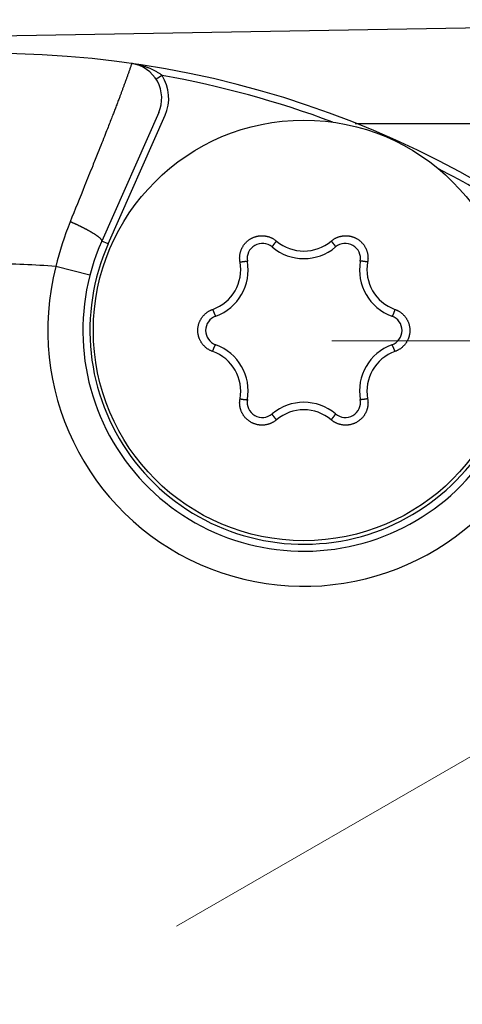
# Model space of a CAD drawing. Header units: millimetres. Extents: x 0 to 1071, y 0 to 742.
# Tile 21 of 128: x 494.55 to 500.86, y 225.54 to 239.58. Entities that reach past the tile are written whole.
import ezdxf

# ---------------------------------------------------------------- set-up
doc = ezdxf.new("R2010")
doc.units = ezdxf.units.MM
doc.header["$LTSCALE"] = 0.454724
doc.linetypes.add('CENTER', pattern=[50.8, 31.75, -6.35, 6.35, -6.35])
doc.layers.add('NoLayerName_001', color=7, linetype='Continuous')

# ---------------------------------------------------------------- blocks, each defined once
blk = doc.blocks.new('DIM_0003')
at = {"color": 3, "linetype": 'Continuous', "lineweight": 13}
blk.add_arc((59.306, 51.361), 59.306, 300, 210, dxfattribs=at)

msp = doc.modelspace()

# ---------------------------------------------------------------- linework, layer by layer
at = {"layer": 'NoLayerName_001', "color": 7, "linetype": 'Continuous', "lineweight": 25}
msp.add_line((480.5847, 239.1157), (507.5847, 239.5812), dxfattribs=at)
at = {"layer": 'NoLayerName_001', "color": 60, "linetype": 'Continuous', "lineweight": 25}
for p, q in [((496.5818, 238.7848), (496.4976, 238.7308)), ((496.5339, 238.2584), (495.7217, 236.4241)), ((495.8131, 236.3836), (496.6253, 238.2179)), ((499.336, 238.0988), (504.0015, 238.0988)), ((495.8131, 236.3836), (495.7217, 236.4241)), ((495.5518, 235.9357), (495.0677, 236.0606))]:
    msp.add_line(p, q, dxfattribs=at)
at = {"layer": 'NoLayerName_001', "color": 4, "linetype": 'CENTER', "lineweight": 13}
for p, q in [((476.7815, 215.0988), (512.0669, 235.4708)), ((499.0015, 234.9983), (509.0015, 234.9983))]:
    msp.add_line(p, q, dxfattribs=at)
at = {"layer": 'NoLayerName_001', "color": 60, "linetype": 'Continuous', "lineweight": 25}
msp.add_circle((498.602, 235.1488), 3, dxfattribs=at)
for centre, radius, start, end in [((494.152, 225.0988), 14, 270, 90), ((496.0767, 238.4608), 0.5, 336.11967, 81.80247), ((496.2141, 238.3216), 0.5914, 51.55712, 55.14345), ((496.0767, 238.4609), 0.6, 336.1169, 32.67139), ((494.152, 225.0988), 13.9, 69.51275, 79.9326), ((494.152, 225.0988), 13.9, 52.3012, 62.71964), ((499.4321, 235.021), 4.4865, 158.02368, 166.60244), ((498.602, 235.1488), 3.15, 156.1169, 336.1169), ((498.0103, 236.1735), 0.2167, 49.80613, 190.19387), ((498.6022, 236.8837), 0.6028, 229.67313, 310.32611), ((499.1936, 236.1735), 0.2167, 349.80613, 130.19387), ((498.602, 235.1488), 3.05, 156.1169, 336.1169), ((498.602, 236.8738), 0.7, 229.80613, 310.19387), ((497.1, 236.0159), 0.6022, 289.65289, 10.34711), ((497.1081, 236.0113), 0.7, 289.80613, 10.19387), ((500.0959, 236.0113), 0.7, 169.80613, 250.19387), ((500.1039, 236.0159), 0.6022, 169.65291, 250.34709), ((494.152, 225.0988), 11, 85.22472, 90), ((498.602, 235.1488), 3.65, 165.53355, 326.70026), ((497.4187, 235.1488), 0.2167, 109.80613, 250.19387), ((499.7852, 235.1488), 0.2167, 289.80613, 70.19387), ((497.1, 234.2816), 0.6022, 349.65292, 70.34708), ((497.1081, 234.2863), 0.7, 349.80613, 70.19387), ((500.0959, 234.2863), 0.7, 109.80613, 190.19387), ((500.1039, 234.2816), 0.6022, 109.65289, 190.34711), ((498.0103, 234.124), 0.2167, 169.80613, 310.19387), ((499.1936, 234.124), 0.2167, 229.80613, 10.19387), ((498.602, 233.4238), 0.7, 49.80613, 130.19387), ((498.6017, 233.4138), 0.6028, 49.67313, 130.32611)]:
    msp.add_arc(centre, radius, start, end, dxfattribs=at)
for points, knots in [([(496.148, 238.9557), (496.1433, 238.9418), (496.1363, 238.9209), (496.1268, 238.8932), (496.1196, 238.8724), (496.1124, 238.8516), (496.1052, 238.8308), (496.0979, 238.81), (496.0881, 238.7824), (496.0758, 238.7478), (496.0609, 238.7064), (496.0458, 238.6651), (496.0307, 238.6238), (496.0155, 238.5825), (496.0002, 238.5412), (495.9847, 238.5), (495.9667, 238.452), (495.9459, 238.3971), (495.9224, 238.3354), (495.8987, 238.2738), (495.8723, 238.2054), (495.8431, 238.1302), (495.8084, 238.0413), (495.7682, 237.9389), (495.7197, 237.8162), (495.6601, 237.6662), (495.5785, 237.4619), (495.4473, 237.1352), (495.3402, 236.87), (495.2716, 236.7)], [0, 0, 0, 0, 0.0440032, 0.0660062, 0.0880086, 0.1100103, 0.1320124, 0.1540146, 0.1760167, 0.2200208, 0.264025, 0.3080292, 0.3520335, 0.3960377, 0.440042, 0.4840462, 0.5280504, 0.5940567, 0.660063, 0.7260693, 0.7920756, 0.880084, 0.9680923, 1.0781027, 1.2101152, 1.3641298, 1.5621487, 1.8701778, 2.4202298, 2.4202298, 2.4202298, 2.4202298]), ([(496.5521, 238.8068), (496.5461, 238.8109), (496.5342, 238.8191), (496.5158, 238.8306), (496.4971, 238.8416), (496.478, 238.852), (496.4587, 238.8619), (496.4391, 238.8714), (496.4192, 238.8803), (496.3992, 238.8887), (496.3789, 238.8967), (496.3585, 238.9042), (496.3379, 238.9113), (496.3172, 238.9179), (496.2964, 238.9241), (496.2754, 238.9299), (496.2544, 238.9353), (496.2333, 238.9402), (496.2121, 238.9447), (496.1908, 238.9488), (496.1694, 238.9526), (496.1551, 238.9547), (496.148, 238.9558)], [0, 0, 0, 0, 0.02167075, 0.04335167, 0.06504816, 0.08676319, 0.10849742, 0.13024935, 0.15201546, 0.17379033, 0.19556679, 0.21733601, 0.23908947, 0.26082698, 0.28255097, 0.30426357, 0.32596656, 0.34766141, 0.36934932, 0.39103116, 0.41270755, 0.43437882, 0.43437882, 0.43437882, 0.43437882]), ([(495.3369, 236.6708), (495.3333, 236.6724), (495.3261, 236.6758), (495.3152, 236.6807), (495.3043, 236.6856), (495.2934, 236.6904), (495.2825, 236.6952), (495.2752, 236.6984), (495.2716, 236.7)], [0, 0, 0, 0, 0.011923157, 0.023846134, 0.035768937, 0.047691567, 0.059614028, 0.071536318, 0.071536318, 0.071536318, 0.071536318]), ([(495.7217, 236.4241), (495.7214, 236.428), (495.7222, 236.4365), (495.7144, 236.4465), (495.7067, 236.4556), (495.6981, 236.4639), (495.6891, 236.4718), (495.6799, 236.4794), (495.6704, 236.4866), (495.6608, 236.4936), (495.651, 236.5005), (495.6412, 236.5072), (495.6313, 236.5138), (495.6213, 236.5203), (495.6112, 236.5267), (495.601, 236.5329), (495.5909, 236.5392), (495.5806, 236.5453), (495.5704, 236.5513), (495.56, 236.5573), (495.5497, 236.5632), (495.5393, 236.5691), (495.5289, 236.5749), (495.5184, 236.5806), (495.5079, 236.5862), (495.4974, 236.5918), (495.4868, 236.5974), (495.4762, 236.6029), (495.4656, 236.6084), (495.455, 236.6138), (495.4444, 236.6191), (495.4337, 236.6245), (495.423, 236.6298), (495.4123, 236.635), (495.4016, 236.6403), (495.3909, 236.6454), (495.3801, 236.6506), (495.3693, 236.6557), (495.3585, 236.6608), (495.3477, 236.6658), (495.3405, 236.6691), (495.3369, 236.6708)], [0, 0, 0, 0, 0.01179245, 0.02430353, 0.0360378, 0.04799143, 0.05997732, 0.07191546, 0.0838301, 0.09573791, 0.1076489, 0.11956614, 0.13148889, 0.14341587, 0.15534535, 0.16727518, 0.17920338, 0.19112994, 0.20305538, 0.21498014, 0.22690458, 0.23882897, 0.25075352, 0.26267839, 0.27460365, 0.28652932, 0.29845536, 0.31038166, 0.3223081, 0.33423447, 0.34616055, 0.35808625, 0.37001161, 0.38193665, 0.39386139, 0.40578585, 0.41771006, 0.42963403, 0.44155778, 0.45348132, 0.46540466, 0.46540466, 0.46540466, 0.46540466]), ([(497.6924, 236.1241), (497.6916, 236.1292), (497.6898, 236.1395), (497.6882, 236.1551), (497.6873, 236.1707), (497.6872, 236.1864), (497.6878, 236.202), (497.6892, 236.2176), (497.6913, 236.2331), (497.6943, 236.2485), (497.6979, 236.2638), (497.7023, 236.2788), (497.7075, 236.2936), (497.7133, 236.3081), (497.7199, 236.3223), (497.7271, 236.3362), (497.735, 236.3497), (497.7436, 236.3628), (497.7528, 236.3754), (497.7626, 236.3876), (497.773, 236.3993), (497.784, 236.4105), (497.7955, 236.4211), (497.8075, 236.4311), (497.82, 236.4406), (497.833, 236.4494), (497.8463, 236.4575), (497.8601, 236.465), (497.8742, 236.4718), (497.8886, 236.4779), (497.9033, 236.4833), (497.9183, 236.488), (497.9334, 236.4919), (497.9487, 236.4951), (497.9642, 236.4975), (497.9798, 236.4991), (497.9954, 236.5), (498.0111, 236.5001), (498.0267, 236.4994), (498.0423, 236.4981), (498.0526, 236.4964), (498.0578, 236.4957)], [0, 0, 0, 0, 0.01560391, 0.03123477, 0.04688562, 0.06254921, 0.07821836, 0.09388632, 0.10954769, 0.12520242, 0.14085234, 0.15649894, 0.17214356, 0.18778768, 0.20343306, 0.21908072, 0.23473025, 0.25038088, 0.26603174, 0.28168218, 0.29733206, 0.31298188, 0.32863204, 0.34428244, 0.35993271, 0.37558253, 0.39123187, 0.40688125, 0.42253114, 0.43818149, 0.45383193, 0.4694821, 0.48513188, 0.50078165, 0.51643197, 0.53208275, 0.54773337, 0.563383, 0.57903085, 0.59467653, 0.610321, 0.610321, 0.610321, 0.610321]), ([(498.0578, 236.4957), (498.0629, 236.4947), (498.0732, 236.4929), (498.0884, 236.4892), (498.1034, 236.4848), (498.1182, 236.4796), (498.1327, 236.4737), (498.1469, 236.4671), (498.1608, 236.4598), (498.1743, 236.4518), (498.1874, 236.4432), (498.2, 236.4341), (498.208, 236.4274), (498.2121, 236.4241)], [0, 0, 0, 0, 0.01564495, 0.03129179, 0.04694183, 0.06259659, 0.07825796, 0.09392591, 0.10959513, 0.12525889, 0.14091, 0.15654111, 0.17214515, 0.17214515, 0.17214515, 0.17214515]), ([(498.2121, 236.4241), (498.2113, 236.4232), (498.2096, 236.4212), (498.2071, 236.4183), (498.2046, 236.4153), (498.2022, 236.4124), (498.1997, 236.4094), (498.1973, 236.4064), (498.1948, 236.4034), (498.1924, 236.4004), (498.19, 236.3975), (498.188, 236.3949), (498.1864, 236.3929), (498.1852, 236.3914), (498.184, 236.3899), (498.1828, 236.3884), (498.1816, 236.3869), (498.1804, 236.3854), (498.1792, 236.3839), (498.178, 236.3823), (498.1769, 236.3808), (498.1757, 236.3793), (498.1745, 236.3778), (498.1734, 236.3762), (498.1722, 236.3747), (498.171, 236.3732), (498.1699, 236.3716), (498.1687, 236.3701), (498.1676, 236.3685), (498.1665, 236.367), (498.1653, 236.3654), (498.1642, 236.3639), (498.1631, 236.3623), (498.162, 236.3607), (498.1609, 236.3591), (498.1598, 236.3576), (498.1587, 236.356), (498.1576, 236.3544), (498.1566, 236.3528), (498.1555, 236.3512), (498.1548, 236.3501), (498.1545, 236.3495)], [0, 0, 0, 0, 0.003849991, 0.007700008, 0.011550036, 0.01540006, 0.019250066, 0.023100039, 0.026949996, 0.030799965, 0.034649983, 0.038500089, 0.04042519, 0.04235032, 0.044275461, 0.046200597, 0.048125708, 0.050050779, 0.051975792, 0.053900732, 0.055825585, 0.057750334, 0.059674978, 0.061599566, 0.063524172, 0.065448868, 0.067373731, 0.069298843, 0.071224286, 0.073150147, 0.0750765, 0.077003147, 0.078929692, 0.080855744, 0.08278092, 0.08470485, 0.086627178, 0.088547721, 0.090467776, 0.092389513, 0.094315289, 0.094315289, 0.094315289, 0.094315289]), ([(498.9918, 236.4241), (498.9959, 236.4274), (499.0039, 236.4341), (499.0166, 236.4432), (499.0296, 236.4518), (499.0431, 236.4598), (499.057, 236.4671), (499.0712, 236.4737), (499.0857, 236.4796), (499.1005, 236.4847), (499.1155, 236.4892), (499.1308, 236.4929), (499.1461, 236.4958), (499.1616, 236.498), (499.1772, 236.4994), (499.1928, 236.5001), (499.2085, 236.5), (499.2241, 236.4991), (499.2397, 236.4975), (499.2552, 236.4951), (499.2705, 236.4919), (499.2857, 236.488), (499.3006, 236.4833), (499.3153, 236.4779), (499.3297, 236.4718), (499.3438, 236.465), (499.3576, 236.4575), (499.3709, 236.4494), (499.3839, 236.4406), (499.3964, 236.4311), (499.4084, 236.4211), (499.4199, 236.4105), (499.4309, 236.3993), (499.4413, 236.3876), (499.4511, 236.3754), (499.4603, 236.3628), (499.4689, 236.3497), (499.4768, 236.3362), (499.484, 236.3223), (499.4907, 236.3081), (499.4944, 236.2983), (499.4963, 236.2935)], [0, 0, 0, 0, 0.01560377, 0.03123454, 0.04688539, 0.06254909, 0.07821843, 0.09388661, 0.10954815, 0.12520294, 0.14085285, 0.15649938, 0.1721439, 0.18778789, 0.20343314, 0.21908067, 0.23473008, 0.25038059, 0.26603134, 0.28168167, 0.29733144, 0.31298116, 0.32863122, 0.3442815, 0.35993163, 0.37558128, 0.39123041, 0.40687955, 0.4225292, 0.43817933, 0.45382961, 0.46947967, 0.4851294, 0.50077917, 0.51642951, 0.53208027, 0.54773078, 0.56338021, 0.57902775, 0.59467301, 0.61031702, 0.61031702, 0.61031702, 0.61031702]), ([(498.9918, 236.4241), (498.9927, 236.4232), (498.9943, 236.4212), (498.9968, 236.4183), (498.9993, 236.4153), (499.0018, 236.4124), (499.0042, 236.4094), (499.0067, 236.4064), (499.0091, 236.4034), (499.0115, 236.4004), (499.0139, 236.3975), (499.016, 236.3949), (499.0176, 236.3929), (499.0188, 236.3914), (499.0199, 236.3899), (499.0211, 236.3884), (499.0223, 236.3869), (499.0235, 236.3854), (499.0247, 236.3839), (499.0259, 236.3823), (499.0271, 236.3808), (499.0282, 236.3793), (499.0294, 236.3778), (499.0306, 236.3762), (499.0317, 236.3747), (499.0329, 236.3732), (499.034, 236.3716), (499.0352, 236.3701), (499.0363, 236.3685), (499.0375, 236.367), (499.0386, 236.3654), (499.0397, 236.3639), (499.0408, 236.3623), (499.042, 236.3607), (499.0431, 236.3591), (499.0441, 236.3575), (499.0452, 236.356), (499.0463, 236.3544), (499.0474, 236.3528), (499.0484, 236.3511), (499.0491, 236.3501), (499.0494, 236.3495)], [0, 0, 0, 0, 0.003850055, 0.007700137, 0.011550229, 0.015400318, 0.019250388, 0.023100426, 0.026950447, 0.030800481, 0.034650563, 0.038500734, 0.040425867, 0.042351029, 0.044276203, 0.04620137, 0.048126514, 0.050051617, 0.051976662, 0.053901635, 0.055826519, 0.057751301, 0.059675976, 0.061600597, 0.063525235, 0.065449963, 0.067374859, 0.069300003, 0.071225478, 0.073151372, 0.075077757, 0.077004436, 0.078931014, 0.080857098, 0.082782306, 0.084706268, 0.086628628, 0.088549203, 0.09046929, 0.092391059, 0.094316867, 0.094316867, 0.094316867, 0.094316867]), ([(498.1545, 236.3495), (498.1542, 236.349), (498.1535, 236.3479), (498.1525, 236.3462), (498.1516, 236.3445), (498.1508, 236.3427), (498.1499, 236.341), (498.1502, 236.3397), (498.1502, 236.3391)], [0, 0, 0, 0, 0.001932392, 0.003873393, 0.0058132, 0.007735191, 0.009629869, 0.011524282, 0.011524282, 0.011524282, 0.011524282]), ([(499.0494, 236.3495), (499.0497, 236.349), (499.0504, 236.3479), (499.0514, 236.3462), (499.0523, 236.3445), (499.0531, 236.3427), (499.054, 236.341), (499.0538, 236.3397), (499.0537, 236.3391)], [0, 0, 0, 0, 0.001932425, 0.00387346, 0.0058133, 0.007735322, 0.009630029, 0.011524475, 0.011524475, 0.011524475, 0.011524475]), ([(499.4963, 236.2935), (499.498, 236.2886), (499.5016, 236.2788), (499.506, 236.2637), (499.5097, 236.2485), (499.5126, 236.2331), (499.5147, 236.2176), (499.5161, 236.202), (499.5167, 236.1864), (499.5166, 236.1707), (499.5157, 236.1551), (499.5141, 236.1395), (499.5123, 236.1292), (499.5115, 236.1241)], [0, 0, 0, 0, 0.01564453, 0.03129107, 0.04694096, 0.0625957, 0.07825716, 0.09392521, 0.10959444, 0.12525804, 0.14090884, 0.15653959, 0.17214336, 0.17214336, 0.17214336, 0.17214336]), ([(497.6924, 236.1241), (497.6937, 236.1243), (497.6962, 236.1248), (497.7, 236.1255), (497.7038, 236.1261), (497.7076, 236.1268), (497.7114, 236.1274), (497.7152, 236.1281), (497.719, 236.1287), (497.7228, 236.1293), (497.7266, 236.1299), (497.7297, 236.1304), (497.7323, 236.1308), (497.7342, 236.1311), (497.7361, 236.1313), (497.738, 236.1316), (497.7399, 236.1319), (497.7418, 236.1322), (497.7437, 236.1324), (497.7456, 236.1327), (497.7475, 236.1329), (497.7494, 236.1332), (497.7513, 236.1334), (497.7532, 236.1337), (497.7552, 236.1339), (497.7571, 236.1342), (497.759, 236.1344), (497.7609, 236.1346), (497.7628, 236.1348), (497.7647, 236.135), (497.7666, 236.1352), (497.7686, 236.1354), (497.7705, 236.1356), (497.7724, 236.1358), (497.7743, 236.136), (497.7762, 236.1361), (497.7781, 236.1363), (497.7801, 236.1364), (497.782, 236.1365), (497.7839, 236.1366), (497.7852, 236.1366), (497.7858, 236.1367)], [0, 0, 0, 0, 0.003849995, 0.007700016, 0.011550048, 0.015400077, 0.019250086, 0.023100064, 0.026950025, 0.030799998, 0.03465002, 0.03850013, 0.040425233, 0.042350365, 0.044275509, 0.046200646, 0.04812576, 0.050050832, 0.051975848, 0.05390079, 0.055825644, 0.057750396, 0.059675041, 0.061599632, 0.06352424, 0.065448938, 0.067373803, 0.069298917, 0.071224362, 0.073150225, 0.07507658, 0.077003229, 0.078929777, 0.08085583, 0.082781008, 0.084704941, 0.086627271, 0.088547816, 0.090467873, 0.092389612, 0.094315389, 0.094315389, 0.094315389, 0.094315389]), ([(497.7858, 236.1367), (497.7865, 236.1367), (497.7878, 236.1367), (497.7897, 236.1367), (497.7916, 236.1366), (497.7935, 236.1364), (497.7955, 236.1364), (497.7965, 236.1355), (497.797, 236.1352)], [0, 0, 0, 0, 0.001932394, 0.003873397, 0.005813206, 0.007735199, 0.009629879, 0.011524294, 0.011524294, 0.011524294, 0.011524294]), ([(499.4181, 236.1367), (499.4175, 236.1367), (499.4162, 236.1367), (499.4142, 236.1367), (499.4123, 236.1366), (499.4104, 236.1364), (499.4084, 236.1364), (499.4074, 236.1355), (499.4069, 236.1352)], [0, 0, 0, 0, 0.001932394, 0.003873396, 0.005813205, 0.007735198, 0.009629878, 0.011524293, 0.011524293, 0.011524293, 0.011524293]), ([(499.5115, 236.1241), (499.5103, 236.1243), (499.5077, 236.1248), (499.5039, 236.1255), (499.5001, 236.1261), (499.4964, 236.1268), (499.4926, 236.1274), (499.4888, 236.1281), (499.485, 236.1287), (499.4812, 236.1293), (499.4774, 236.1299), (499.4742, 236.1304), (499.4716, 236.1308), (499.4697, 236.1311), (499.4678, 236.1313), (499.4659, 236.1316), (499.464, 236.1319), (499.4621, 236.1322), (499.4602, 236.1324), (499.4583, 236.1327), (499.4564, 236.1329), (499.4545, 236.1332), (499.4526, 236.1334), (499.4507, 236.1337), (499.4488, 236.1339), (499.4469, 236.1342), (499.4449, 236.1344), (499.443, 236.1346), (499.4411, 236.1348), (499.4392, 236.135), (499.4373, 236.1352), (499.4354, 236.1354), (499.4335, 236.1356), (499.4315, 236.1358), (499.4296, 236.136), (499.4277, 236.1361), (499.4258, 236.1363), (499.4239, 236.1364), (499.4219, 236.1365), (499.42, 236.1366), (499.4187, 236.1366), (499.4181, 236.1367)], [0, 0, 0, 0, 0.003849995, 0.007700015, 0.011550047, 0.015400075, 0.019250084, 0.023100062, 0.026950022, 0.030799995, 0.034650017, 0.038500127, 0.040425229, 0.042350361, 0.044275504, 0.046200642, 0.048125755, 0.050050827, 0.051975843, 0.053900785, 0.055825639, 0.05775039, 0.059675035, 0.061599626, 0.063524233, 0.065448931, 0.067373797, 0.06929891, 0.071224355, 0.073150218, 0.075076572, 0.077003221, 0.078929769, 0.080855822, 0.082781, 0.084704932, 0.086627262, 0.088547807, 0.090467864, 0.092389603, 0.09431538, 0.09431538, 0.09431538, 0.09431538]), ([(497.1634, 235.351), (497.1668, 235.3549), (497.1735, 235.3629), (497.1844, 235.3742), (497.1957, 235.385), (497.2076, 235.3952), (497.2199, 235.4048), (497.2327, 235.4138), (497.246, 235.4222), (497.2596, 235.4299), (497.2736, 235.4369), (497.2879, 235.4434), (497.2977, 235.4469), (497.3025, 235.4488)], [0, 0, 0, 0, 0.01564465, 0.03129129, 0.04694128, 0.06259608, 0.07825755, 0.09392559, 0.10959481, 0.12525847, 0.14090938, 0.15654029, 0.17214425, 0.17214425, 0.17214425, 0.17214425]), ([(497.3025, 235.4488), (497.303, 235.4476), (497.3038, 235.4452), (497.3051, 235.4416), (497.3064, 235.4379), (497.3078, 235.4343), (497.3091, 235.4307), (497.3105, 235.4271), (497.3118, 235.4235), (497.3132, 235.4199), (497.3146, 235.4163), (497.3157, 235.4133), (497.3167, 235.4109), (497.3174, 235.4092), (497.3181, 235.4074), (497.3188, 235.4056), (497.3195, 235.4038), (497.3202, 235.402), (497.321, 235.4002), (497.3217, 235.3984), (497.3224, 235.3967), (497.3232, 235.3949), (497.3239, 235.3931), (497.3246, 235.3913), (497.3254, 235.3896), (497.3261, 235.3878), (497.3269, 235.386), (497.3277, 235.3842), (497.3284, 235.3825), (497.3292, 235.3807), (497.33, 235.379), (497.3308, 235.3772), (497.3316, 235.3754), (497.3324, 235.3737), (497.3332, 235.372), (497.334, 235.3702), (497.3349, 235.3685), (497.3357, 235.3668), (497.3366, 235.365), (497.3375, 235.3633), (497.3381, 235.3622), (497.3384, 235.3616)], [0, 0, 0, 0, 0.003849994, 0.007700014, 0.011550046, 0.015400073, 0.019250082, 0.023100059, 0.026950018, 0.030799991, 0.034650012, 0.038500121, 0.040425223, 0.042350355, 0.044275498, 0.046200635, 0.048125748, 0.05005082, 0.051975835, 0.053900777, 0.055825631, 0.057750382, 0.059675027, 0.061599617, 0.063524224, 0.065448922, 0.067373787, 0.0692989, 0.071224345, 0.073150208, 0.075076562, 0.077003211, 0.078929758, 0.080855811, 0.082780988, 0.084704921, 0.08662725, 0.088547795, 0.090467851, 0.09238959, 0.094315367, 0.094315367, 0.094315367, 0.094315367]), ([(499.9014, 235.4488), (499.901, 235.4476), (499.9001, 235.4452), (499.8988, 235.4416), (499.8975, 235.4379), (499.8961, 235.4343), (499.8948, 235.4307), (499.8935, 235.4271), (499.8921, 235.4235), (499.8907, 235.4199), (499.8893, 235.4163), (499.8882, 235.4133), (499.8872, 235.4109), (499.8865, 235.4092), (499.8858, 235.4074), (499.8851, 235.4056), (499.8844, 235.4038), (499.8837, 235.402), (499.883, 235.4002), (499.8822, 235.3984), (499.8815, 235.3967), (499.8808, 235.3949), (499.88, 235.3931), (499.8793, 235.3913), (499.8785, 235.3896), (499.8778, 235.3878), (499.877, 235.386), (499.8763, 235.3842), (499.8755, 235.3825), (499.8747, 235.3807), (499.8739, 235.379), (499.8731, 235.3772), (499.8723, 235.3754), (499.8715, 235.3737), (499.8707, 235.372), (499.8699, 235.3702), (499.8691, 235.3685), (499.8682, 235.3668), (499.8673, 235.365), (499.8665, 235.3633), (499.8659, 235.3622), (499.8656, 235.3616)], [0, 0, 0, 0, 0.003850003, 0.007700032, 0.011550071, 0.015400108, 0.019250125, 0.02310011, 0.026950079, 0.03080006, 0.03465009, 0.038500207, 0.040425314, 0.04235045, 0.044275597, 0.046200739, 0.048125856, 0.050050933, 0.051975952, 0.053900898, 0.055825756, 0.057750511, 0.059675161, 0.061599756, 0.063524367, 0.065449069, 0.067373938, 0.069299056, 0.071224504, 0.073150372, 0.07507673, 0.077003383, 0.078929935, 0.080855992, 0.082781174, 0.08470511, 0.086627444, 0.088547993, 0.090468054, 0.092389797, 0.094315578, 0.094315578, 0.094315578, 0.094315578]), ([(499.9014, 235.4488), (499.9062, 235.4469), (499.916, 235.4434), (499.9303, 235.4369), (499.9443, 235.4299), (499.9579, 235.4222), (499.9712, 235.4138), (499.984, 235.4048), (499.9964, 235.3952), (500.0082, 235.385), (500.0196, 235.3742), (500.0304, 235.3629), (500.0406, 235.351), (500.0503, 235.3387), (500.0593, 235.3259), (500.0677, 235.3127), (500.0754, 235.2991), (500.0825, 235.2851), (500.0888, 235.2708), (500.0945, 235.2562), (500.0994, 235.2414), (500.1036, 235.2263), (500.107, 235.211), (500.1097, 235.1956), (500.1117, 235.18), (500.1128, 235.1644), (500.1132, 235.1488), (500.1128, 235.1331), (500.1117, 235.1175), (500.1097, 235.102), (500.107, 235.0865), (500.1036, 235.0713), (500.0994, 235.0562), (500.0945, 235.0413), (500.0888, 235.0267), (500.0825, 235.0124), (500.0754, 234.9984), (500.0677, 234.9848), (500.0593, 234.9716), (500.0503, 234.9588), (500.0437, 234.9507), (500.0405, 234.9466)], [0, 0, 0, 0, 0.01560396, 0.0312349, 0.04688591, 0.06254976, 0.07821926, 0.09388763, 0.10954942, 0.12520451, 0.14085472, 0.15650155, 0.17214635, 0.18779058, 0.20343606, 0.21908384, 0.23473353, 0.25038435, 0.26603543, 0.2816861, 0.29733619, 0.31298619, 0.32863649, 0.34428701, 0.35993736, 0.37558723, 0.39123657, 0.40688589, 0.42253571, 0.43818599, 0.45383641, 0.46948661, 0.48513647, 0.50078639, 0.51643686, 0.53208773, 0.54773837, 0.5633879, 0.57903556, 0.59468094, 0.61032506, 0.61032506, 0.61032506, 0.61032506]), ([(497.3025, 234.8487), (497.2977, 234.8506), (497.2879, 234.8542), (497.2736, 234.8606), (497.2596, 234.8676), (497.246, 234.8753), (497.2327, 234.8837), (497.2199, 234.8927), (497.2076, 234.9023), (497.1957, 234.9126), (497.1843, 234.9233), (497.1735, 234.9347), (497.1633, 234.9465), (497.1536, 234.9588), (497.1446, 234.9716), (497.1362, 234.9848), (497.1285, 234.9984), (497.1214, 235.0124), (497.1151, 235.0267), (497.1094, 235.0413), (497.1045, 235.0562), (497.1003, 235.0713), (497.0969, 235.0865), (497.0942, 235.102), (497.0923, 235.1175), (497.0911, 235.1331), (497.0907, 235.1488), (497.0911, 235.1644), (497.0923, 235.18), (497.0942, 235.1956), (497.0969, 235.211), (497.1003, 235.2263), (497.1045, 235.2414), (497.1094, 235.2562), (497.1151, 235.2708), (497.1214, 235.2851), (497.1285, 235.2991), (497.1362, 235.3127), (497.1446, 235.3259), (497.1536, 235.3388), (497.1602, 235.3469), (497.1634, 235.351)], [0, 0, 0, 0, 0.01560396, 0.0312349, 0.04688591, 0.06254976, 0.07821926, 0.09388763, 0.10954942, 0.12520451, 0.14085472, 0.15650155, 0.17214635, 0.18779058, 0.20343606, 0.21908384, 0.23473353, 0.25038435, 0.26603543, 0.2816861, 0.29733619, 0.31298619, 0.32863649, 0.34428701, 0.35993736, 0.37558723, 0.39123657, 0.40688589, 0.42253571, 0.43818599, 0.45383641, 0.46948661, 0.48513647, 0.50078639, 0.51643686, 0.53208773, 0.54773837, 0.5633879, 0.57903556, 0.59468094, 0.61032506, 0.61032506, 0.61032506, 0.61032506]), ([(497.3384, 235.3616), (497.3387, 235.3611), (497.3393, 235.3599), (497.3403, 235.3583), (497.3413, 235.3566), (497.3424, 235.3551), (497.3434, 235.3534), (497.3447, 235.353), (497.3453, 235.3527)], [0, 0, 0, 0, 0.001932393, 0.003873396, 0.005813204, 0.007735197, 0.009629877, 0.011524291, 0.011524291, 0.011524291, 0.011524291]), ([(499.8656, 235.3616), (499.8652, 235.3611), (499.8646, 235.3599), (499.8637, 235.3583), (499.8626, 235.3566), (499.8615, 235.3551), (499.8605, 235.3534), (499.8592, 235.353), (499.8587, 235.3527)], [0, 0, 0, 0, 0.001932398, 0.003873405, 0.005813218, 0.007735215, 0.009629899, 0.011524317, 0.011524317, 0.011524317, 0.011524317]), ([(497.3025, 234.8487), (497.303, 234.8499), (497.3038, 234.8524), (497.3051, 234.856), (497.3064, 234.8596), (497.3078, 234.8632), (497.3091, 234.8668), (497.3105, 234.8704), (497.3118, 234.874), (497.3132, 234.8776), (497.3146, 234.8812), (497.3157, 234.8842), (497.3167, 234.8866), (497.3174, 234.8884), (497.3181, 234.8902), (497.3188, 234.892), (497.3195, 234.8938), (497.3202, 234.8955), (497.321, 234.8973), (497.3217, 234.8991), (497.3224, 234.9009), (497.3232, 234.9027), (497.3239, 234.9044), (497.3246, 234.9062), (497.3254, 234.908), (497.3261, 234.9098), (497.3269, 234.9115), (497.3277, 234.9133), (497.3284, 234.9151), (497.3292, 234.9168), (497.33, 234.9186), (497.3308, 234.9203), (497.3316, 234.9221), (497.3324, 234.9238), (497.3332, 234.9256), (497.334, 234.9273), (497.3349, 234.9291), (497.3357, 234.9308), (497.3366, 234.9325), (497.3375, 234.9342), (497.3381, 234.9353), (497.3384, 234.9359)], [0, 0, 0, 0, 0.003850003, 0.007700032, 0.011550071, 0.015400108, 0.019250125, 0.02310011, 0.026950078, 0.03080006, 0.03465009, 0.038500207, 0.040425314, 0.04235045, 0.044275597, 0.046200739, 0.048125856, 0.050050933, 0.051975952, 0.053900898, 0.055825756, 0.057750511, 0.059675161, 0.061599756, 0.063524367, 0.065449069, 0.067373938, 0.069299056, 0.071224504, 0.073150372, 0.07507673, 0.077003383, 0.078929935, 0.080855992, 0.082781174, 0.08470511, 0.086627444, 0.088547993, 0.090468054, 0.092389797, 0.094315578, 0.094315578, 0.094315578, 0.094315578]), ([(497.3384, 234.9359), (497.3387, 234.9365), (497.3393, 234.9376), (497.3403, 234.9393), (497.3413, 234.9409), (497.3424, 234.9425), (497.3434, 234.9442), (497.3447, 234.9446), (497.3453, 234.9449)], [0, 0, 0, 0, 0.001932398, 0.003873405, 0.005813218, 0.007735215, 0.009629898, 0.011524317, 0.011524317, 0.011524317, 0.011524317]), ([(499.8656, 234.9359), (499.8652, 234.9365), (499.8646, 234.9376), (499.8637, 234.9393), (499.8626, 234.9409), (499.8615, 234.9425), (499.8605, 234.9442), (499.8592, 234.9446), (499.8587, 234.9449)], [0, 0, 0, 0, 0.001932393, 0.003873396, 0.005813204, 0.007735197, 0.009629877, 0.011524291, 0.011524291, 0.011524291, 0.011524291]), ([(499.9014, 234.8487), (499.901, 234.8499), (499.9001, 234.8524), (499.8988, 234.856), (499.8975, 234.8596), (499.8961, 234.8632), (499.8948, 234.8668), (499.8935, 234.8704), (499.8921, 234.874), (499.8907, 234.8776), (499.8893, 234.8812), (499.8882, 234.8842), (499.8872, 234.8866), (499.8865, 234.8884), (499.8858, 234.8902), (499.8851, 234.892), (499.8844, 234.8938), (499.8837, 234.8955), (499.883, 234.8973), (499.8822, 234.8991), (499.8815, 234.9009), (499.8808, 234.9027), (499.88, 234.9044), (499.8793, 234.9062), (499.8785, 234.908), (499.8778, 234.9098), (499.877, 234.9115), (499.8763, 234.9133), (499.8755, 234.9151), (499.8747, 234.9168), (499.8739, 234.9186), (499.8731, 234.9203), (499.8723, 234.9221), (499.8715, 234.9238), (499.8707, 234.9256), (499.8699, 234.9273), (499.8691, 234.9291), (499.8682, 234.9308), (499.8673, 234.9325), (499.8665, 234.9342), (499.8659, 234.9353), (499.8656, 234.9359)], [0, 0, 0, 0, 0.003849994, 0.007700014, 0.011550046, 0.015400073, 0.019250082, 0.023100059, 0.026950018, 0.030799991, 0.034650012, 0.038500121, 0.040425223, 0.042350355, 0.044275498, 0.046200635, 0.048125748, 0.05005082, 0.051975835, 0.053900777, 0.055825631, 0.057750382, 0.059675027, 0.061599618, 0.063524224, 0.065448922, 0.067373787, 0.0692989, 0.071224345, 0.073150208, 0.075076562, 0.077003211, 0.078929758, 0.080855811, 0.082780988, 0.084704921, 0.08662725, 0.088547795, 0.090467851, 0.09238959, 0.094315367, 0.094315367, 0.094315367, 0.094315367]), ([(500.0405, 234.9466), (500.0371, 234.9426), (500.0304, 234.9346), (500.0196, 234.9234), (500.0082, 234.9126), (499.9964, 234.9023), (499.984, 234.8927), (499.9712, 234.8837), (499.9579, 234.8753), (499.9443, 234.8676), (499.9303, 234.8606), (499.916, 234.8542), (499.9062, 234.8506), (499.9014, 234.8487)], [0, 0, 0, 0, 0.01564465, 0.03129129, 0.04694128, 0.06259608, 0.07825755, 0.09392559, 0.10959481, 0.12525847, 0.14090938, 0.15654029, 0.17214425, 0.17214425, 0.17214425, 0.17214425]), ([(497.7076, 234.004), (497.7059, 234.009), (497.7023, 234.0188), (497.6979, 234.0338), (497.6943, 234.049), (497.6913, 234.0644), (497.6892, 234.0799), (497.6878, 234.0955), (497.6872, 234.1112), (497.6873, 234.1269), (497.6882, 234.1425), (497.6898, 234.158), (497.6916, 234.1683), (497.6924, 234.1734)], [0, 0, 0, 0, 0.01564453, 0.03129107, 0.04694096, 0.0625957, 0.07825716, 0.09392521, 0.10959444, 0.12525804, 0.14090884, 0.15653959, 0.17214336, 0.17214336, 0.17214336, 0.17214336]), ([(497.6924, 234.1734), (497.6937, 234.1732), (497.6962, 234.1728), (497.7, 234.1721), (497.7038, 234.1714), (497.7076, 234.1708), (497.7114, 234.1701), (497.7152, 234.1695), (497.719, 234.1689), (497.7228, 234.1682), (497.7266, 234.1676), (497.7297, 234.1672), (497.7323, 234.1668), (497.7342, 234.1665), (497.7361, 234.1662), (497.738, 234.1659), (497.7399, 234.1657), (497.7418, 234.1654), (497.7437, 234.1651), (497.7456, 234.1649), (497.7475, 234.1646), (497.7494, 234.1644), (497.7513, 234.1641), (497.7532, 234.1639), (497.7552, 234.1636), (497.7571, 234.1634), (497.759, 234.1632), (497.7609, 234.1629), (497.7628, 234.1627), (497.7647, 234.1625), (497.7666, 234.1623), (497.7686, 234.1621), (497.7705, 234.1619), (497.7724, 234.1618), (497.7743, 234.1616), (497.7762, 234.1614), (497.7781, 234.1613), (497.7801, 234.1612), (497.782, 234.1611), (497.7839, 234.161), (497.7852, 234.1609), (497.7858, 234.1609)], [0, 0, 0, 0, 0.003849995, 0.007700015, 0.011550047, 0.015400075, 0.019250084, 0.023100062, 0.026950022, 0.030799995, 0.034650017, 0.038500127, 0.040425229, 0.042350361, 0.044275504, 0.046200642, 0.048125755, 0.050050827, 0.051975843, 0.053900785, 0.055825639, 0.05775039, 0.059675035, 0.061599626, 0.063524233, 0.065448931, 0.067373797, 0.06929891, 0.071224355, 0.073150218, 0.075076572, 0.077003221, 0.078929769, 0.080855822, 0.082781, 0.084704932, 0.086627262, 0.088547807, 0.090467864, 0.092389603, 0.09431538, 0.09431538, 0.09431538, 0.09431538]), ([(497.7858, 234.1609), (497.7865, 234.1609), (497.7878, 234.1609), (497.7897, 234.1609), (497.7916, 234.1609), (497.7935, 234.1611), (497.7955, 234.1612), (497.7965, 234.1621), (497.797, 234.1624)], [0, 0, 0, 0, 0.001932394, 0.003873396, 0.005813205, 0.007735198, 0.009629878, 0.011524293, 0.011524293, 0.011524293, 0.011524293]), ([(499.5115, 234.1734), (499.5123, 234.1683), (499.5141, 234.158), (499.5157, 234.1425), (499.5166, 234.1269), (499.5167, 234.1112), (499.5161, 234.0955), (499.5147, 234.0799), (499.5126, 234.0644), (499.5097, 234.049), (499.506, 234.0338), (499.5016, 234.0188), (499.4965, 234.004), (499.4906, 233.9895), (499.4841, 233.9753), (499.4768, 233.9614), (499.4689, 233.9479), (499.4603, 233.9348), (499.4511, 233.9221), (499.4413, 233.9099), (499.4309, 233.8982), (499.4199, 233.8871), (499.4084, 233.8764), (499.3964, 233.8664), (499.3839, 233.857), (499.3709, 233.8482), (499.3576, 233.84), (499.3438, 233.8325), (499.3297, 233.8257), (499.3153, 233.8196), (499.3006, 233.8142), (499.2857, 233.8096), (499.2705, 233.8056), (499.2552, 233.8025), (499.2397, 233.8001), (499.2241, 233.7984), (499.2085, 233.7976), (499.1928, 233.7974), (499.1772, 233.7981), (499.1616, 233.7995), (499.1513, 233.8011), (499.1461, 233.8018)], [0, 0, 0, 0, 0.01560391, 0.03123477, 0.04688562, 0.06254921, 0.07821836, 0.09388632, 0.10954769, 0.12520242, 0.14085234, 0.15649894, 0.17214356, 0.18778768, 0.20343306, 0.21908072, 0.23473025, 0.25038088, 0.26603174, 0.28168218, 0.29733206, 0.31298188, 0.32863204, 0.34428244, 0.35993271, 0.37558253, 0.39123187, 0.40688125, 0.42253114, 0.43818149, 0.45383193, 0.4694821, 0.48513188, 0.50078165, 0.51643197, 0.53208275, 0.54773337, 0.563383, 0.57903085, 0.59467653, 0.610321, 0.610321, 0.610321, 0.610321]), ([(499.4181, 234.1609), (499.4175, 234.1609), (499.4162, 234.1609), (499.4142, 234.1609), (499.4123, 234.1609), (499.4104, 234.1611), (499.4084, 234.1612), (499.4074, 234.1621), (499.4069, 234.1624)], [0, 0, 0, 0, 0.001932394, 0.003873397, 0.005813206, 0.007735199, 0.009629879, 0.011524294, 0.011524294, 0.011524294, 0.011524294]), ([(499.5115, 234.1734), (499.5103, 234.1732), (499.5077, 234.1728), (499.5039, 234.1721), (499.5001, 234.1714), (499.4964, 234.1708), (499.4926, 234.1701), (499.4888, 234.1695), (499.485, 234.1689), (499.4812, 234.1682), (499.4774, 234.1676), (499.4742, 234.1672), (499.4716, 234.1668), (499.4697, 234.1665), (499.4678, 234.1662), (499.4659, 234.1659), (499.464, 234.1657), (499.4621, 234.1654), (499.4602, 234.1651), (499.4583, 234.1649), (499.4564, 234.1646), (499.4545, 234.1644), (499.4526, 234.1641), (499.4507, 234.1639), (499.4488, 234.1636), (499.4469, 234.1634), (499.4449, 234.1632), (499.443, 234.1629), (499.4411, 234.1627), (499.4392, 234.1625), (499.4373, 234.1623), (499.4354, 234.1621), (499.4335, 234.1619), (499.4315, 234.1618), (499.4296, 234.1616), (499.4277, 234.1614), (499.4258, 234.1613), (499.4239, 234.1612), (499.4219, 234.1611), (499.42, 234.161), (499.4187, 234.1609), (499.4181, 234.1609)], [0, 0, 0, 0, 0.003849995, 0.007700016, 0.011550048, 0.015400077, 0.019250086, 0.023100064, 0.026950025, 0.030799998, 0.03465002, 0.03850013, 0.040425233, 0.042350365, 0.044275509, 0.046200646, 0.04812576, 0.050050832, 0.051975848, 0.05390079, 0.055825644, 0.057750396, 0.059675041, 0.061599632, 0.06352424, 0.065448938, 0.067373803, 0.069298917, 0.071224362, 0.073150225, 0.07507658, 0.077003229, 0.078929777, 0.08085583, 0.082781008, 0.084704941, 0.086627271, 0.088547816, 0.090467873, 0.092389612, 0.094315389, 0.094315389, 0.094315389, 0.094315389]), ([(498.2121, 233.8734), (498.208, 233.8701), (498.2, 233.8635), (498.1874, 233.8543), (498.1743, 233.8457), (498.1608, 233.8378), (498.1469, 233.8305), (498.1327, 233.8239), (498.1182, 233.818), (498.1034, 233.8128), (498.0884, 233.8084), (498.0732, 233.8047), (498.0578, 233.8017), (498.0423, 233.7995), (498.0267, 233.7981), (498.0111, 233.7975), (497.9954, 233.7976), (497.9798, 233.7984), (497.9642, 233.8001), (497.9487, 233.8025), (497.9334, 233.8056), (497.9183, 233.8096), (497.9033, 233.8142), (497.8886, 233.8196), (497.8742, 233.8257), (497.8601, 233.8325), (497.8463, 233.84), (497.833, 233.8482), (497.82, 233.857), (497.8075, 233.8664), (497.7955, 233.8764), (497.784, 233.8871), (497.773, 233.8982), (497.7626, 233.9099), (497.7528, 233.9221), (497.7436, 233.9348), (497.735, 233.9479), (497.7271, 233.9614), (497.7199, 233.9753), (497.7133, 233.9895), (497.7095, 233.9992), (497.7076, 234.004)], [0, 0, 0, 0, 0.01560377, 0.03123454, 0.04688539, 0.06254909, 0.07821843, 0.09388661, 0.10954815, 0.12520294, 0.14085285, 0.15649938, 0.1721439, 0.18778789, 0.20343314, 0.21908067, 0.23473008, 0.25038059, 0.26603134, 0.28168167, 0.29733144, 0.31298116, 0.32863122, 0.3442815, 0.35993163, 0.37558128, 0.39123041, 0.40687955, 0.4225292, 0.43817933, 0.45382961, 0.46947967, 0.4851294, 0.50077917, 0.51642951, 0.53208027, 0.54773078, 0.56338021, 0.57902775, 0.59467301, 0.61031702, 0.61031702, 0.61031702, 0.61031702]), ([(498.1545, 233.948), (498.1542, 233.9486), (498.1535, 233.9497), (498.1525, 233.9514), (498.1516, 233.9531), (498.1508, 233.9548), (498.1499, 233.9566), (498.1502, 233.9579), (498.1502, 233.9585)], [0, 0, 0, 0, 0.001932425, 0.00387346, 0.0058133, 0.007735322, 0.009630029, 0.011524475, 0.011524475, 0.011524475, 0.011524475]), ([(498.2121, 233.8734), (498.2113, 233.8744), (498.2096, 233.8763), (498.2071, 233.8793), (498.2046, 233.8822), (498.2022, 233.8852), (498.1997, 233.8882), (498.1973, 233.8911), (498.1948, 233.8941), (498.1924, 233.8971), (498.19, 233.9001), (498.188, 233.9026), (498.1864, 233.9046), (498.1852, 233.9061), (498.184, 233.9076), (498.1828, 233.9091), (498.1816, 233.9106), (498.1804, 233.9122), (498.1792, 233.9137), (498.178, 233.9152), (498.1769, 233.9167), (498.1757, 233.9183), (498.1745, 233.9198), (498.1734, 233.9213), (498.1722, 233.9228), (498.171, 233.9244), (498.1699, 233.9259), (498.1687, 233.9275), (498.1676, 233.929), (498.1665, 233.9306), (498.1653, 233.9321), (498.1642, 233.9337), (498.1631, 233.9353), (498.162, 233.9368), (498.1609, 233.9384), (498.1598, 233.94), (498.1587, 233.9416), (498.1576, 233.9432), (498.1566, 233.9448), (498.1555, 233.9464), (498.1548, 233.9475), (498.1545, 233.948)], [0, 0, 0, 0, 0.003850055, 0.007700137, 0.011550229, 0.015400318, 0.019250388, 0.023100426, 0.026950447, 0.030800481, 0.034650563, 0.038500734, 0.040425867, 0.042351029, 0.044276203, 0.04620137, 0.048126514, 0.050051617, 0.051976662, 0.053901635, 0.055826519, 0.057751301, 0.059675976, 0.061600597, 0.063525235, 0.065449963, 0.067374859, 0.069300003, 0.071225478, 0.073151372, 0.075077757, 0.077004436, 0.078931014, 0.080857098, 0.082782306, 0.084706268, 0.086628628, 0.088549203, 0.09046929, 0.092391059, 0.094316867, 0.094316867, 0.094316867, 0.094316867]), ([(498.9918, 233.8734), (498.9927, 233.8744), (498.9943, 233.8763), (498.9968, 233.8793), (498.9993, 233.8822), (499.0018, 233.8852), (499.0042, 233.8882), (499.0067, 233.8911), (499.0091, 233.8941), (499.0115, 233.8971), (499.0139, 233.9001), (499.016, 233.9026), (499.0176, 233.9046), (499.0188, 233.9061), (499.0199, 233.9076), (499.0211, 233.9091), (499.0223, 233.9106), (499.0235, 233.9122), (499.0247, 233.9137), (499.0259, 233.9152), (499.0271, 233.9167), (499.0282, 233.9183), (499.0294, 233.9198), (499.0306, 233.9213), (499.0317, 233.9228), (499.0329, 233.9244), (499.034, 233.9259), (499.0352, 233.9275), (499.0363, 233.929), (499.0375, 233.9306), (499.0386, 233.9321), (499.0397, 233.9337), (499.0408, 233.9353), (499.042, 233.9368), (499.0431, 233.9384), (499.0441, 233.94), (499.0452, 233.9416), (499.0463, 233.9432), (499.0474, 233.9448), (499.0484, 233.9464), (499.0491, 233.9475), (499.0494, 233.948)], [0, 0, 0, 0, 0.003849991, 0.007700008, 0.011550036, 0.01540006, 0.019250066, 0.02310004, 0.026949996, 0.030799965, 0.034649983, 0.038500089, 0.04042519, 0.04235032, 0.044275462, 0.046200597, 0.048125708, 0.050050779, 0.051975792, 0.053900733, 0.055825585, 0.057750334, 0.059674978, 0.061599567, 0.063524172, 0.065448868, 0.067373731, 0.069298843, 0.071224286, 0.073150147, 0.0750765, 0.077003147, 0.078929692, 0.080855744, 0.08278092, 0.08470485, 0.086627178, 0.088547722, 0.090467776, 0.092389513, 0.094315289, 0.094315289, 0.094315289, 0.094315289]), ([(499.1461, 233.8018), (499.141, 233.8028), (499.1307, 233.8046), (499.1155, 233.8084), (499.1005, 233.8128), (499.0857, 233.818), (499.0712, 233.8239), (499.057, 233.8305), (499.0431, 233.8378), (499.0296, 233.8457), (499.0166, 233.8543), (499.0039, 233.8635), (498.9959, 233.8701), (498.9918, 233.8734)], [0, 0, 0, 0, 0.01564495, 0.03129179, 0.04694183, 0.06259659, 0.07825796, 0.09392591, 0.10959513, 0.12525889, 0.14091, 0.15654111, 0.17214515, 0.17214515, 0.17214515, 0.17214515]), ([(499.0494, 233.948), (499.0497, 233.9486), (499.0504, 233.9497), (499.0514, 233.9514), (499.0523, 233.9531), (499.0531, 233.9548), (499.054, 233.9566), (499.0538, 233.9578), (499.0537, 233.9585)], [0, 0, 0, 0, 0.001932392, 0.003873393, 0.0058132, 0.007735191, 0.009629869, 0.011524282, 0.011524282, 0.011524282, 0.011524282])]:
    msp.add_open_spline(points, degree=3, knots=knots, dxfattribs=at)

# ---------------------------------------------------------------- block references
at = {"layer": 'NoLayerName_001', "color": 3, "linetype": 'Continuous', "lineweight": 13}
msp.add_blockref('DIM_0003', (434.796, 173.7383), dxfattribs=at)

doc.saveas('drawing.dxf')
